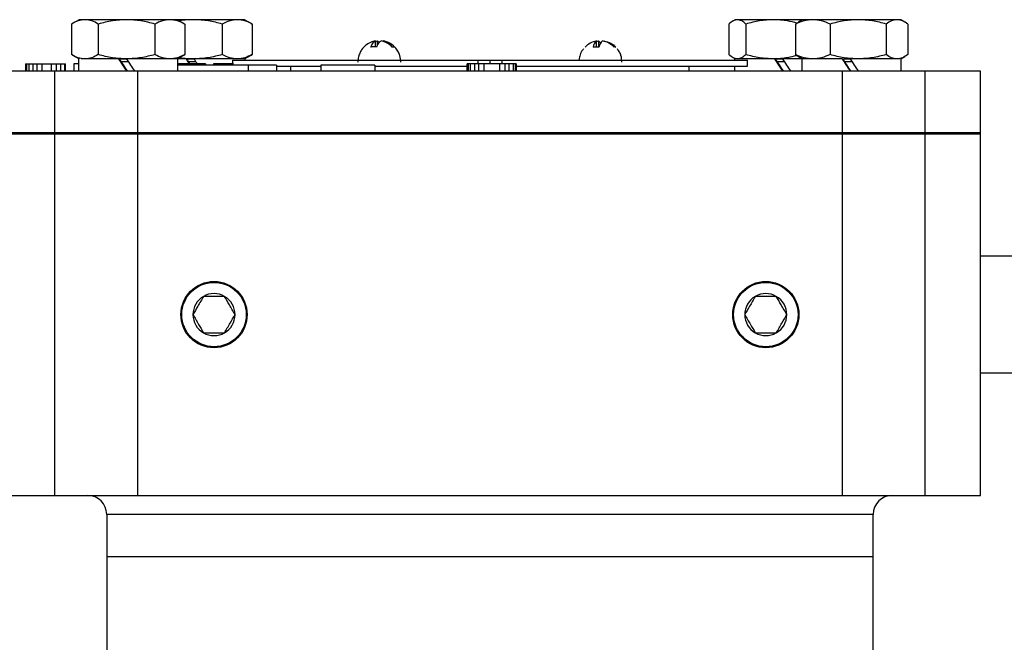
# Model space of a CAD drawing. Header units: millimetres. Extents: x 474 to 2164, y 77 to 1503.
# Tile 26 of 31: x 951 to 1111, y 914 to 1015. Entities that reach past the tile are written whole.
import ezdxf

# ---------------------------------------------------------------- set-up
doc = ezdxf.new("R2010")
doc.units = ezdxf.units.MM

msp = doc.modelspace()

# ---------------------------------------------------------------- linework, layer by layer
at = {"color": 7, "linetype": 'Continuous', "lineweight": 25}
for p, q in [((960.35, 1015.15), (959.27, 1014.52)), ((961.29, 1015.15), (960.35, 1015.15)), ((968.09, 1015.15), (961.29, 1015.15)), ((975.14, 1015.15), (968.09, 1015.15)), ((976.35, 1015.15), (975.14, 1015.15)), ((977.43, 1014.52), (976.35, 1015.15)), ((979.09, 1015.15), (976.35, 1015.15)), ((986.14, 1015.15), (979.09, 1015.15)), ((987.35, 1015.15), (986.14, 1015.15)), ((988.43, 1014.52), (987.35, 1015.15)), ((1067.35, 1015.15), (1066.96, 1014.92)), ((1067.71, 1015.15), (1067.35, 1015.15)), ((1073.6, 1015.15), (1067.71, 1015.15)), ((1078.35, 1015.15), (1073.6, 1015.15)), ((1078.35, 1015.15), (1077.68, 1014.76)), ((1080.01, 1015.15), (1078.35, 1015.15)), ((1087.41, 1015.15), (1080.01, 1015.15)), ((1093.75, 1015.15), (1087.41, 1015.15)), ((1094.35, 1015.15), (1093.75, 1015.15)), ((1095.01, 1014.76), (1094.35, 1015.15)), ((959.12, 1014.43), (959.12, 1009.46)), ((963.47, 1014.43), (963.47, 1009.46)), ((972.7, 1014.43), (972.7, 1009.46)), ((977.42, 1014.51), (977.58, 1014.43)), ((977.58, 1014.43), (977.58, 1009.46)), ((983.7, 1014.43), (983.7, 1009.46)), ((988.42, 1014.51), (988.58, 1014.43)), ((988.58, 1014.43), (988.58, 1009.46)), ((1066.33, 1014.43), (1066.33, 1009.46)), ((1069.09, 1014.43), (1069.09, 1009.46)), ((1077.19, 1014.43), (1077.7, 1014.74)), ((1077.19, 1014.43), (1077.19, 1009.46)), ((1082.83, 1014.43), (1082.83, 1009.46)), ((1091.99, 1014.43), (1091.99, 1009.46)), ((1095.5, 1014.43), (1095.5, 1009.46)), ((1008.67, 1010.69), (1008.67, 1011.68)), ((1009.04, 1011.68), (1009.32, 1011.44)), ((1009.04, 1011.04), (1009.04, 1011.68)), ((1009.97, 1011.68), (1009.97, 1011.59)), ((1011.8, 1010.68), (1011.42, 1010.68)), ((1045.13, 1010.68), (1044.17, 1010.68)), ((1044.75, 1011.58), (1045.05, 1011.68)), ((1044.75, 1010.68), (1044.75, 1011.68)), ((1045.05, 1011.68), (1045.05, 1010.68)), ((959.27, 1009.37), (960.35, 1008.75)), ((960.25, 1008.75), (960.25, 1006.75)), ((966.79, 1008.75), (960.7, 1008.75)), ((966.79, 1008.75), (968.09, 1008.75)), ((976.45, 1008.75), (968.08, 1008.75)), ((976.35, 1008.75), (977.43, 1009.37)), ((977.79, 1008.75), (976.35, 1008.75)), ((976.45, 1006.75), (976.45, 1008.75)), ((977.42, 1009.38), (977.58, 1009.46)), ((977.89, 1008.75), (979.09, 1008.75)), ((987.45, 1008.75), (979.08, 1008.75)), ((985.35, 1008.55), (985.35, 1007.95)), ((985.35, 1008.55), (1025.39, 1008.55)), ((987.35, 1008.75), (988.43, 1009.37)), ((987.45, 1008.55), (987.45, 1008.75)), ((988.42, 1009.38), (988.58, 1009.46)), ((1025.39, 1008.55), (1025.39, 1007.95)), ((1025.39, 1008.55), (1027.35, 1008.55)), ((1027.35, 1008.55), (1027.35, 1007.95)), ((1027.35, 1008.55), (1029.3, 1008.55)), ((1029.3, 1008.55), (1029.3, 1007.95)), ((1029.3, 1008.55), (1069.35, 1008.55)), ((1066.96, 1008.97), (1067.35, 1008.75)), ((1067.25, 1008.75), (1067.25, 1008.55)), ((1073.79, 1008.75), (1067.35, 1008.75)), ((1069.35, 1007.55), (1069.35, 1008.55)), ((1073.79, 1008.75), (1075.08, 1008.75)), ((1073.79, 1008.75), (1073.79, 1008.75)), ((1078.35, 1008.75), (1075.08, 1008.75)), ((1077.19, 1009.46), (1077.7, 1009.16)), ((1077.68, 1009.13), (1078.35, 1008.75)), ((1078.25, 1008.75), (1078.25, 1006.75)), ((1084.79, 1008.75), (1078.25, 1008.75)), ((1084.79, 1008.75), (1086.08, 1008.75)), ((1084.79, 1008.75), (1084.79, 1008.75)), ((1094.23, 1008.75), (1086.08, 1008.75)), ((1094.35, 1008.75), (1095.01, 1009.13)), ((1094.45, 1006.75), (1094.45, 1008.75)), ((951.63, 1007.95), (951.63, 1006.75)), ((951.63, 1007.95), (951.79, 1007.95)), ((951.79, 1007.95), (951.79, 1006.75)), ((951.79, 1007.95), (952.13, 1007.95)), ((952.13, 1007.95), (952.13, 1006.75)), ((952.13, 1007.95), (952.79, 1007.95)), ((952.79, 1007.95), (952.79, 1006.75)), ((952.79, 1007.95), (953.46, 1007.95)), ((953.46, 1007.95), (953.46, 1006.75)), ((953.46, 1007.95), (954.29, 1007.95)), ((954.29, 1007.95), (954.29, 1006.75)), ((954.29, 1007.95), (955.79, 1007.95)), ((955.79, 1007.95), (955.79, 1006.75)), ((955.79, 1007.95), (956.63, 1007.95)), ((956.63, 1007.95), (956.63, 1006.75)), ((956.63, 1007.95), (957.29, 1007.95)), ((957.29, 1007.95), (957.29, 1006.75)), ((957.29, 1007.95), (957.96, 1007.95)), ((957.96, 1007.95), (957.96, 1006.75)), ((957.96, 1007.95), (958.13, 1007.95)), ((958.13, 1006.75), (958.13, 1007.95)), ((960.25, 1007.95), (959.46, 1007.95)), ((959.46, 1007.95), (959.46, 1006.75)), ((977.13, 1007.95), (976.45, 1007.95)), ((987.95, 1007.75), (976.45, 1007.75)), ((977.13, 1007.95), (977.13, 1007.75)), ((978.46, 1007.95), (977.13, 1007.95)), ((978.46, 1007.95), (978.46, 1007.75)), ((979.29, 1007.95), (978.46, 1007.95)), ((979.29, 1007.95), (979.29, 1007.75)), ((979.96, 1007.95), (979.29, 1007.95)), ((979.96, 1007.95), (979.96, 1007.75)), ((980.63, 1007.95), (979.96, 1007.95)), ((980.63, 1007.95), (980.63, 1007.75)), ((980.96, 1007.95), (980.63, 1007.95)), ((980.96, 1007.95), (980.96, 1007.75)), ((982.29, 1007.95), (982.29, 1007.75)), ((985.55, 1007.95), (982.29, 1007.95)), ((987.95, 1006.75), (987.95, 1007.75)), ((992.55, 1007.75), (987.95, 1007.75)), ((992.55, 1007.75), (992.55, 1006.75)), ((992.55, 1007.55), (999.75, 1007.55)), ((994.85, 1007.55), (994.85, 1006.75)), ((999.75, 1007.75), (999.75, 1006.75)), ((1008.6, 1007.75), (999.75, 1007.75)), ((1008.6, 1007.75), (1008.6, 1006.75)), ((1008.6, 1007.55), (1023.46, 1007.55)), ((1023.63, 1006.75), (1023.63, 1007.95)), ((1023.8, 1007.95), (1023.63, 1007.95)), ((1023.8, 1007.95), (1023.8, 1006.75)), ((1024.14, 1007.95), (1023.8, 1007.95)), ((1024.14, 1007.95), (1024.14, 1006.75)), ((1024.82, 1007.95), (1024.14, 1007.95)), ((1024.82, 1007.95), (1024.82, 1006.75)), ((1025.5, 1007.95), (1024.82, 1007.95)), ((1025.5, 1007.95), (1025.5, 1006.75)), ((1026.35, 1007.95), (1025.5, 1007.95)), ((1026.35, 1007.95), (1026.35, 1006.75)), ((1028.9, 1007.95), (1026.35, 1007.95)), ((1028.9, 1007.95), (1028.9, 1006.75)), ((1029.76, 1007.95), (1028.9, 1007.95)), ((1029.76, 1007.95), (1029.76, 1006.75)), ((1030.44, 1007.95), (1029.76, 1007.95)), ((1030.44, 1007.95), (1030.44, 1006.75)), ((1031.12, 1007.95), (1030.44, 1007.95)), ((1031.12, 1007.95), (1031.12, 1006.75)), ((1031.46, 1007.95), (1031.12, 1007.95)), ((1031.46, 1007.95), (1031.46, 1006.75)), ((1031.63, 1007.95), (1031.46, 1007.95)), ((1031.63, 1007.95), (1031.63, 1006.75)), ((1031.63, 1007.55), (1069.35, 1007.55)), ((1059.85, 1006.75), (1059.85, 1007.55)), ((1067.25, 1007.55), (1067.25, 1006.75)), ((956.35, 1006.75), (947.35, 1006.75)), ((956.35, 1006.75), (956.35, 996.75)), ((969.85, 1006.75), (956.35, 1006.75)), ((1084.85, 1006.75), (969.85, 1006.75)), ((969.85, 1006.75), (969.85, 996.75)), ((1084.85, 996.75), (1084.85, 1006.75)), ((1098.35, 1006.75), (1084.85, 1006.75)), ((1098.35, 996.75), (1098.35, 1006.75)), ((1107.35, 1006.75), (1098.35, 1006.75)), ((1107.35, 996.75), (1107.35, 1006.75)), ((947.35, 996.75), (956.35, 996.75)), ((947.35, 996.55), (956.35, 996.55)), ((956.35, 996.75), (956.35, 996.55)), ((956.35, 996.75), (969.85, 996.75)), ((956.35, 996.55), (956.35, 937.55)), ((956.35, 996.55), (969.85, 996.55)), ((969.85, 996.75), (1084.85, 996.75)), ((969.85, 996.75), (969.85, 996.55)), ((969.85, 996.55), (1084.85, 996.55)), ((969.85, 996.55), (969.85, 937.55)), ((1084.85, 996.75), (1098.35, 996.75)), ((1084.85, 996.75), (1084.85, 996.55)), ((1084.85, 996.55), (1098.35, 996.55)), ((1084.85, 937.55), (1084.85, 996.55)), ((1098.35, 996.55), (1098.35, 996.75)), ((1098.35, 996.75), (1107.35, 996.75)), ((1098.35, 937.55), (1098.35, 996.55)), ((1098.35, 996.55), (1107.35, 996.55)), ((1107.35, 996.55), (1107.35, 996.75)), ((1107.35, 937.55), (1107.35, 996.55)), ((1207.51, 976.55), (1107.35, 976.55)), ((1107.35, 957.55), (1207.51, 957.55)), ((947.35, 937.55), (956.35, 937.55)), ((956.35, 937.55), (969.85, 937.55)), ((969.85, 937.55), (1084.85, 937.55)), ((1084.85, 937.55), (1098.35, 937.55)), ((1098.35, 937.55), (1107.35, 937.55)), ((964.85, 934.45), (964.85, 927.55)), ((1089.85, 927.55), (1089.85, 934.45)), ((964.85, 927.55), (964.85, 911.55)), ((1027.35, 927.55), (964.85, 927.55)), ((1089.85, 927.55), (1027.35, 927.55)), ((1089.85, 911.55), (1089.85, 927.55))]:
    msp.add_line(p, q, dxfattribs=at)
at = {"color": 8, "linetype": 'Continuous', "lineweight": 25}
for p, q in [((968.41, 1008.25), (967.21, 1008.25)), ((979.41, 1008.25), (978.21, 1008.25)), ((1075.41, 1008.25), (1074.25, 1008.25)), ((1086.41, 1008.25), (1085.21, 1008.25)), ((1027.35, 934.45), (964.85, 934.45)), ((1089.85, 934.45), (1027.35, 934.45))]:
    msp.add_line(p, q, dxfattribs=at)
at = {"color": 7, "linetype": 'Continuous', "lineweight": 25, "flags": 128}
msp.add_lwpolyline([(1008.67, 1011.59), (1008.78, 1011.62), (1009.04, 1011.68)], dxfattribs=at)
at = {"color": 7, "linetype": 'Continuous', "lineweight": 25}
for centre, radius in [((982.35, 967.05), 5.4), ((982.35, 967.05), 5.25), ((1072.35, 967.05), 5.4), ((1072.35, 967.05), 5.25)]:
    msp.add_circle(centre, radius, dxfattribs=at)
for centre, radius, start, end in [((1009.14, 1008.66), 3.05, 98.9507, 114.4193), ((1009.09, 1008.57), 3.15, 42.0823, 80.7492), ((1009.46, 1008.57), 3.15, 42.0823, 80.7492), ((1045.78, 1010.41), 1.63, 128.9039, 170.526), ((1044.55, 1010.89), 0.924, 26.8268, 57.6635), ((1046.73, 1010.41), 1.63, 128.9039, 170.526), ((982.35, 967.05), 3.43, 120, 180), ((982.35, 967.05), 3.43, 60, 120), ((982.35, 967.05), 3.43, 0, 60), ((1072.35, 967.05), 3.43, 120, 180), ((1072.35, 967.05), 3.43, 60, 120), ((1072.35, 967.05), 3.43, 0, 60), ((982.35, 967.05), 3.43, 180, 240), ((982.35, 967.05), 3.43, 300, 0), ((1072.35, 967.05), 3.43, 180, 240), ((1072.35, 967.05), 3.43, 300, 0), ((982.35, 967.05), 3.43, 240, 300), ((1072.35, 967.05), 3.43, 240, 300), ((961.75, 934.45), 3.1, 0, 90), ((1092.95, 934.45), 3.1, 90, 180)]:
    msp.add_arc(centre, radius, start, end, dxfattribs=at)
for centre, major_axis, start_param, end_param in [((968.35, 1006.75), (-8.1, 12.46), 1.399951, 1.561142), ((968.35, 1006.75), (-5.1, 7.85), 1.303395, 1.561142), ((968.35, 1008.75), (-8.1, 12.46), 1.561142, 1.722333), ((979.35, 1006.75), (-8.1, 12.46), 1.399951, 1.464696), ((979.35, 1006.75), (-5.1, 7.85), 1.303395, 1.407598), ((979.35, 1008.75), (-8.1, 12.46), 1.561142, 1.625383), ((1075.35, 1006.75), (-8.1, 12.46), 1.399951, 1.561142), ((1075.35, 1006.75), (-5.1, 7.85), 1.303395, 1.561142), ((1075.35, 1008.75), (-8.1, 12.46), 1.561142, 1.722333), ((1086.35, 1006.75), (-8.1, 12.46), 1.399951, 1.561142), ((1086.35, 1006.75), (-5.1, 7.85), 1.303395, 1.561142), ((1086.35, 1008.75), (-8.1, 12.46), 1.561142, 1.722333)]:
    msp.add_ellipse(centre, major_axis=major_axis, ratio=0.014857, start_param=start_param, end_param=end_param, dxfattribs=at)
for points, knots in [([(961.29, 1015.15), (960.93, 1015.11), (960.19, 1015.04), (959.48, 1014.64), (959.12, 1014.43)], [0, 0, 0, 0, 0.494511, 1, 1, 1, 1]), ([(963.47, 1014.43), (963.12, 1014.63), (962.4, 1015.04), (961.67, 1015.11), (961.29, 1015.15)], [0, 0, 0, 0, 0.495458, 1, 1, 1, 1]), ([(968.09, 1015.15), (967.31, 1015.11), (965.75, 1015.04), (964.24, 1014.64), (963.47, 1014.43)], [0, 0, 0, 0, 0.494511, 1, 1, 1, 1]), ([(972.7, 1014.43), (971.95, 1014.63), (970.44, 1015.04), (968.88, 1015.11), (968.09, 1015.15)], [0, 0, 0, 0, 0.495458, 1, 1, 1, 1]), ([(975.14, 1015.15), (974.73, 1015.11), (973.91, 1015.04), (973.11, 1014.64), (972.7, 1014.43)], [0, 0, 0, 0, 0.494511, 1, 1, 1, 1]), ([(977.58, 1014.43), (977.18, 1014.63), (976.39, 1015.04), (975.56, 1015.11), (975.14, 1015.15)], [0, 0, 0, 0, 0.495458, 1, 1, 1, 1]), ([(979.09, 1015.15), (978.31, 1015.14), (977.51, 1015.13), (976.73, 1014.95), (976.7, 1014.94)], [0, 0, 0, 0, 0.9677045, 1, 1, 1, 1]), ([(983.7, 1014.43), (982.95, 1014.63), (981.44, 1015.04), (979.88, 1015.11), (979.09, 1015.15)], [0, 0, 0, 0, 0.495458, 1, 1, 1, 1]), ([(986.14, 1015.15), (985.73, 1015.11), (984.91, 1015.04), (984.11, 1014.64), (983.7, 1014.43)], [0, 0, 0, 0, 0.4945107, 1, 1, 1, 1]), ([(988.58, 1014.43), (988.18, 1014.63), (987.39, 1015.04), (986.56, 1015.11), (986.14, 1015.15)], [0, 0, 0, 0, 0.495458, 1, 1, 1, 1]), ([(1067.71, 1015.15), (1067.48, 1015.11), (1067.01, 1015.04), (1066.56, 1014.64), (1066.33, 1014.43)], [0, 0, 0, 0, 0.494511, 1, 1, 1, 1]), ([(1069.09, 1014.43), (1068.87, 1014.63), (1068.41, 1015.04), (1067.95, 1015.11), (1067.71, 1015.15)], [0, 0, 0, 0, 0.495458, 1, 1, 1, 1]), ([(1073.6, 1015.15), (1072.84, 1015.11), (1071.31, 1015.04), (1069.84, 1014.64), (1069.09, 1014.43)], [0, 0, 0, 0, 0.494511, 1, 1, 1, 1]), ([(1077.45, 1014.59), (1076.93, 1014.72), (1075.67, 1015.06), (1074.37, 1015.11), (1073.6, 1015.15)], [0, 0, 0, 0, 0.408392, 1, 1, 1, 1]), ([(1080.01, 1015.15), (1079.54, 1015.11), (1078.58, 1015.04), (1077.66, 1014.64), (1077.19, 1014.43)], [0, 0, 0, 0, 0.494511, 1, 1, 1, 1]), ([(1082.83, 1014.43), (1082.37, 1014.63), (1081.45, 1015.04), (1080.49, 1015.11), (1080.01, 1015.15)], [0, 0, 0, 0, 0.495458, 1, 1, 1, 1]), ([(1087.41, 1015.15), (1086.64, 1015.11), (1085.09, 1015.04), (1083.59, 1014.64), (1082.83, 1014.43)], [0, 0, 0, 0, 0.494511, 1, 1, 1, 1]), ([(1091.99, 1014.43), (1091.24, 1014.63), (1089.74, 1015.04), (1088.19, 1015.11), (1087.41, 1015.15)], [0, 0, 0, 0, 0.495458, 1, 1, 1, 1]), ([(1093.75, 1015.15), (1093.45, 1015.11), (1092.86, 1015.04), (1092.28, 1014.64), (1091.99, 1014.43)], [0, 0, 0, 0, 0.4945107, 1, 1, 1, 1]), ([(1095.5, 1014.43), (1095.22, 1014.63), (1094.64, 1015.04), (1094.05, 1015.11), (1093.75, 1015.15)], [0, 0, 0, 0, 0.495458, 1, 1, 1, 1]), ([(1007.87, 1011.43), (1007.58, 1011.28), (1007.03, 1010.97), (1006.46, 1010.33), (1006.1, 1009.68), (1005.86, 1009.01), (1005.82, 1008.51), (1005.8, 1008.23)], [0, 0, 0, 0, 0.240714, 0.470632, 0.629868, 0.79075, 1, 1, 1, 1]), ([(1007.93, 1010.68), (1008.04, 1010.93), (1008.26, 1011.43), (1008.53, 1011.59), (1008.67, 1011.68)], [0, 0, 0, 0, 0.5210257, 1, 1, 1, 1]), ([(1008.85, 1010.68), (1008.7, 1010.69), (1008.38, 1010.71), (1008.08, 1010.69), (1007.93, 1010.68)], [0, 0, 0, 0, 0.5, 1, 1, 1, 1]), ([(1009.59, 1011.68), (1009.45, 1011.58), (1009.17, 1011.41), (1008.96, 1010.91), (1008.85, 1010.68)], [0, 0, 0, 0, 0.521026, 1, 1, 1, 1]), ([(1012.83, 1008.23), (1012.8, 1008.59), (1012.76, 1009.1), (1012.48, 1009.8), (1012.14, 1010.38), (1011.57, 1010.96), (1011.05, 1011.34), (1010.71, 1011.44), (1010.65, 1011.46)], [0, 0, 0, 0, 0.258731, 0.366945, 0.547904, 0.740997, 0.953338, 1, 1, 1, 1]), ([(1042.61, 1010.37), (1042.58, 1010.33), (1042.31, 1010.06), (1042.07, 1009.46), (1041.9, 1008.86), (1041.88, 1008.56), (1041.88, 1008.51)], [0, 0, 0, 0, 0.077477, 0.556269, 0.932288, 1, 1, 1, 1]), ([(1044.75, 1011.68), (1044.39, 1011.58), (1043.68, 1011.41), (1043.13, 1010.91), (1042.87, 1010.68)], [0, 0, 0, 0, 0.521026, 1, 1, 1, 1]), ([(1047.6, 1010.68), (1047.31, 1010.93), (1046.75, 1011.43), (1046.05, 1011.59), (1045.71, 1011.68)], [0, 0, 0, 0, 0.521026, 1, 1, 1, 1]), ([(1046, 1011.68), (1046.37, 1011.58), (1047.08, 1011.41), (1047.63, 1010.91), (1047.89, 1010.68)], [0, 0, 0, 0, 0.521026, 1, 1, 1, 1]), ([(1047.89, 1010.68), (1047.85, 1010.69), (1047.78, 1010.71), (1047.66, 1010.69), (1047.6, 1010.68)], [0, 0, 0, 0, 0.5, 1, 1, 1, 1]), ([(1048.89, 1008.23), (1048.86, 1008.59), (1048.81, 1009.14), (1048.52, 1009.87), (1048.27, 1010.19), (1048.14, 1010.37)], [0, 0, 0, 0, 0.469959, 0.71511, 1, 1, 1, 1]), ([(961.29, 1008.75), (960.93, 1008.78), (960.19, 1008.86), (959.48, 1009.26), (959.12, 1009.46)], [0, 0, 0, 0, 0.494511, 1, 1, 1, 1]), ([(963.47, 1009.46), (963.12, 1009.26), (962.4, 1008.86), (961.67, 1008.78), (961.29, 1008.75)], [0, 0, 0, 0, 0.495458, 1, 1, 1, 1]), ([(968.09, 1008.75), (967.31, 1008.78), (965.75, 1008.86), (964.24, 1009.26), (963.47, 1009.46)], [0, 0, 0, 0, 0.494511, 1, 1, 1, 1]), ([(972.7, 1009.46), (971.95, 1009.26), (970.44, 1008.86), (968.88, 1008.78), (968.09, 1008.75)], [0, 0, 0, 0, 0.495458, 1, 1, 1, 1]), ([(975.14, 1008.75), (974.73, 1008.78), (973.91, 1008.86), (973.11, 1009.26), (972.7, 1009.46)], [0, 0, 0, 0, 0.494511, 1, 1, 1, 1]), ([(977.58, 1009.46), (977.18, 1009.26), (976.39, 1008.86), (975.56, 1008.78), (975.14, 1008.75)], [0, 0, 0, 0, 0.495458, 1, 1, 1, 1]), ([(979.09, 1008.75), (978.31, 1008.76), (977.51, 1008.77), (976.73, 1008.95), (976.7, 1008.95)], [0, 0, 0, 0, 0.967704, 1, 1, 1, 1]), ([(983.7, 1009.46), (982.95, 1009.26), (981.44, 1008.86), (979.88, 1008.78), (979.09, 1008.75)], [0, 0, 0, 0, 0.495458, 1, 1, 1, 1]), ([(986.14, 1008.75), (985.73, 1008.78), (984.91, 1008.86), (984.11, 1009.26), (983.7, 1009.46)], [0, 0, 0, 0, 0.494511, 1, 1, 1, 1]), ([(988.58, 1009.46), (988.18, 1009.26), (987.39, 1008.86), (986.56, 1008.78), (986.14, 1008.75)], [0, 0, 0, 0, 0.495458, 1, 1, 1, 1]), ([(1067.71, 1008.75), (1067.48, 1008.78), (1067.01, 1008.86), (1066.56, 1009.26), (1066.33, 1009.46)], [0, 0, 0, 0, 0.494511, 1, 1, 1, 1]), ([(1069.09, 1009.46), (1068.87, 1009.26), (1068.41, 1008.86), (1067.95, 1008.78), (1067.71, 1008.75)], [0, 0, 0, 0, 0.495458, 1, 1, 1, 1]), ([(1073.6, 1008.75), (1072.84, 1008.78), (1071.31, 1008.86), (1069.84, 1009.26), (1069.09, 1009.46)], [0, 0, 0, 0, 0.494511, 1, 1, 1, 1]), ([(1077.3, 1009.27), (1076.83, 1009.15), (1075.62, 1008.83), (1074.37, 1008.78), (1073.6, 1008.75)], [0, 0, 0, 0, 0.3841887, 1, 1, 1, 1]), ([(1080.01, 1008.75), (1079.54, 1008.78), (1078.58, 1008.86), (1077.66, 1009.26), (1077.19, 1009.46)], [0, 0, 0, 0, 0.494511, 1, 1, 1, 1]), ([(1082.83, 1009.46), (1082.37, 1009.26), (1081.45, 1008.86), (1080.49, 1008.78), (1080.01, 1008.75)], [0, 0, 0, 0, 0.495458, 1, 1, 1, 1]), ([(1087.41, 1008.75), (1086.64, 1008.78), (1085.09, 1008.86), (1083.59, 1009.26), (1082.83, 1009.46)], [0, 0, 0, 0, 0.494511, 1, 1, 1, 1]), ([(1091.99, 1009.46), (1091.24, 1009.26), (1089.74, 1008.86), (1088.19, 1008.78), (1087.41, 1008.75)], [0, 0, 0, 0, 0.495458, 1, 1, 1, 1]), ([(1093.75, 1008.75), (1093.45, 1008.78), (1092.86, 1008.86), (1092.28, 1009.26), (1091.99, 1009.46)], [0, 0, 0, 0, 0.494511, 1, 1, 1, 1]), ([(1095.5, 1009.46), (1095.22, 1009.26), (1094.64, 1008.86), (1094.05, 1008.78), (1093.75, 1008.75)], [0, 0, 0, 0, 0.495458, 1, 1, 1, 1]), ([(980.63, 970.02), (980.33, 969.49), (979.75, 968.49), (979.18, 967.51), (978.92, 967.05)], [0, 0, 0, 0, 0.534747, 1, 1, 1, 1]), ([(984.06, 970.02), (983.45, 970.02), (982.3, 970.02), (981.16, 970.02), (980.63, 970.02)], [0, 0, 0, 0, 0.5347467, 1, 1, 1, 1]), ([(985.78, 967.05), (985.47, 967.58), (984.9, 968.57), (984.33, 969.56), (984.06, 970.02)], [0, 0, 0, 0, 0.534747, 1, 1, 1, 1]), ([(1070.63, 970.02), (1070.33, 969.49), (1069.75, 968.49), (1069.18, 967.51), (1068.92, 967.05)], [0, 0, 0, 0, 0.534747, 1, 1, 1, 1]), ([(1074.06, 970.02), (1073.45, 970.02), (1072.3, 970.02), (1071.16, 970.02), (1070.63, 970.02)], [0, 0, 0, 0, 0.5347467, 1, 1, 1, 1]), ([(1075.78, 967.05), (1075.47, 967.58), (1074.9, 968.57), (1074.33, 969.56), (1074.06, 970.02)], [0, 0, 0, 0, 0.534747, 1, 1, 1, 1]), ([(978.92, 967.05), (979.22, 966.52), (979.8, 965.52), (980.37, 964.54), (980.63, 964.08)], [0, 0, 0, 0, 0.534747, 1, 1, 1, 1]), ([(984.06, 964.08), (984.37, 964.61), (984.94, 965.6), (985.51, 966.59), (985.78, 967.05)], [0, 0, 0, 0, 0.534747, 1, 1, 1, 1]), ([(1068.92, 967.05), (1069.22, 966.52), (1069.8, 965.52), (1070.37, 964.54), (1070.63, 964.08)], [0, 0, 0, 0, 0.534747, 1, 1, 1, 1]), ([(1074.06, 964.08), (1074.37, 964.61), (1074.94, 965.6), (1075.51, 966.59), (1075.78, 967.05)], [0, 0, 0, 0, 0.534747, 1, 1, 1, 1]), ([(980.63, 964.08), (981.25, 964.08), (982.39, 964.08), (983.53, 964.08), (984.06, 964.08)], [0, 0, 0, 0, 0.534747, 1, 1, 1, 1]), ([(1070.63, 964.08), (1071.25, 964.08), (1072.39, 964.08), (1073.53, 964.08), (1074.06, 964.08)], [0, 0, 0, 0, 0.534747, 1, 1, 1, 1])]:
    msp.add_open_spline(points, degree=3, knots=knots, dxfattribs=at)

doc.saveas('drawing.dxf')
